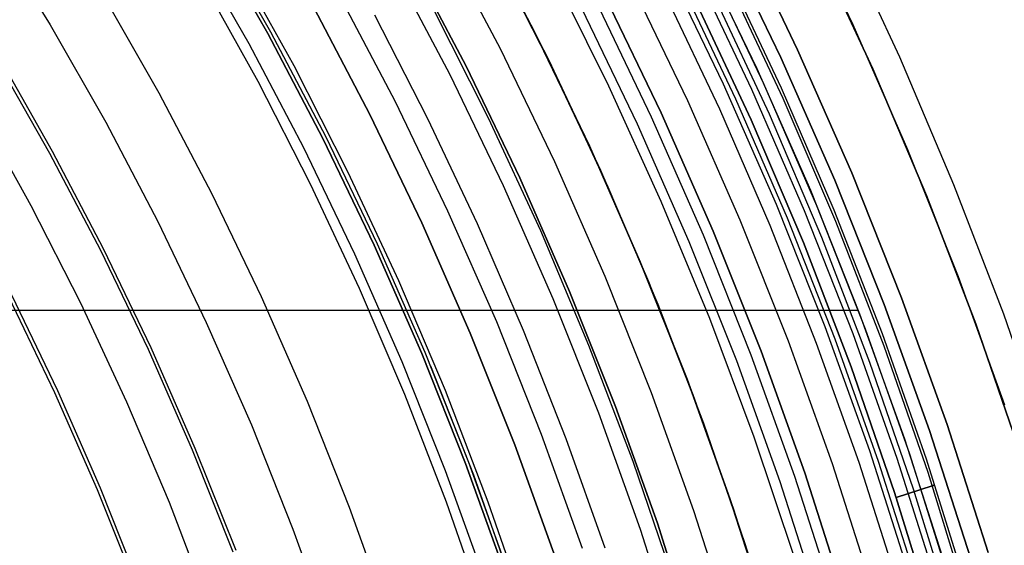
# Model space of a CAD drawing. Header units: millimetres. Extents: x 9001 to 10165, y -167 to 850.
# Tile 199 of 216: x 9634 to 9653, y 504 to 514. Entities that reach past the tile are written whole.
import ezdxf

# ---------------------------------------------------------------- set-up
doc = ezdxf.new("R2010")
doc.units = ezdxf.units.MM
for name, color, linetype in [('1', 7, 'Continuous'), ('COLOR EXT', 7, 'Continuous'), ('luz', 7, 'Continuous')]:
    doc.layers.add(name, color=color, linetype=linetype)

msp = doc.modelspace()

# ---------------------------------------------------------------- linework, layer by layer
at = {"layer": '1', "color": 250, "true_color": 0x111111}
for p, q in [((9643.858, 514.077, 47.3), (9642.743, 516.202, 47.3)), ((9642.743, 516.202, 56.8), (9643.858, 514.077, 56.8)), ((9642.743, 516.202, 52.05), (9643.858, 514.077, 52.05)), ((9637.689, 515.994, 282.75), (9638.799, 514.045, 282.75)), ((9638.799, 514.045, 258.715), (9637.689, 515.994, 258.715)), ((9637.689, 515.994, 270.733), (9638.799, 514.045, 270.733)), ((9637.741, 516.026, 61.1), (9638.853, 514.074, 61.1)), ((9641.467, 515.504, 58.12), (9642.559, 513.424, 58.12)), ((9642.559, 513.424, 56.8), (9641.467, 515.504, 56.8)), ((9641.467, 515.504, 57.46), (9642.559, 513.424, 57.46)), ((9640.736, 512.507, 258.714), (9639.677, 514.524, 258.714)), ((9639.677, 514.524, 282.75), (9640.736, 512.507, 282.75)), ((9639.677, 514.524, 270.732), (9640.736, 512.507, 270.732)), ((9641.918, 514.551, 45.792), (9642.98, 512.448, 45.792)), ((9641.918, 514.551, 45.792), (9642.98, 512.448, 45.792)), ((9638.799, 514.045, 282.75), (9639.842, 512.058, 282.75)), ((9639.842, 512.058, 258.715), (9638.799, 514.045, 258.715)), ((9638.799, 514.045, 270.733), (9639.842, 512.058, 270.733)), ((9638.853, 514.074, 61.1), (9639.897, 512.085, 61.1)), ((9644.899, 511.916, 47.3), (9643.858, 514.077, 47.3)), ((9643.858, 514.077, 56.8), (9644.899, 511.916, 56.8)), ((9643.858, 514.077, 52.05), (9644.899, 511.916, 52.05)), ((9633.627, 513.587, 241.281), (9634.657, 511.779, 241.281)), ((9642.559, 513.424, 58.12), (9643.578, 511.308, 58.12)), ((9643.578, 511.308, 56.8), (9642.559, 513.424, 56.8)), ((9642.559, 513.424, 57.46), (9643.578, 511.308, 57.46)), ((9641.724, 510.454, 258.714), (9640.736, 512.507, 258.714)), ((9640.736, 512.507, 282.75), (9641.724, 510.454, 282.75)), ((9640.736, 512.507, 270.732), (9641.724, 510.454, 270.732)), ((9642.98, 512.448, 45.792), (9643.969, 510.31, 45.792)), ((9642.98, 512.448, 45.792), (9643.969, 510.31, 45.792)), ((9639.842, 512.058, 282.75), (9640.816, 510.036, 282.75)), ((9640.816, 510.036, 258.715), (9639.842, 512.058, 258.715)), ((9639.842, 512.058, 270.733), (9640.816, 510.036, 270.733)), ((9639.897, 512.085, 61.1), (9640.872, 510.061, 61.1)), ((9634.657, 511.779, 241.281), (9635.624, 509.936, 241.281)), ((9645.864, 509.72, 47.3), (9644.899, 511.916, 47.3)), ((9644.899, 511.916, 56.8), (9645.864, 509.72, 56.8)), ((9644.899, 511.916, 52.05), (9645.864, 509.72, 52.05)), ((9643.578, 511.308, 58.12), (9644.524, 509.157, 58.12)), ((9644.524, 509.157, 56.8), (9643.578, 511.308, 56.8)), ((9643.578, 511.308, 57.46), (9644.524, 509.157, 57.46)), ((9642.641, 508.368, 258.714), (9641.724, 510.454, 258.714)), ((9641.724, 510.454, 282.75), (9642.641, 508.368, 282.75)), ((9641.724, 510.454, 270.732), (9642.641, 508.368, 270.732)), ((9643.969, 510.31, 45.792), (9644.883, 508.138, 45.792)), ((9643.969, 510.31, 45.792), (9644.883, 508.138, 45.792)), ((9635.624, 509.936, 241.281), (9636.527, 508.061, 241.281)), ((9640.816, 510.036, 282.75), (9641.719, 507.981, 282.75)), ((9641.719, 507.981, 258.715), (9640.816, 510.036, 258.715)), ((9640.816, 510.036, 270.733), (9641.719, 507.981, 270.733)), ((9640.872, 510.061, 61.1), (9641.776, 508.005, 61.1)), ((9646.754, 507.491, 47.3), (9645.864, 509.72, 47.3)), ((9645.864, 509.72, 56.8), (9646.754, 507.491, 56.8)), ((9645.864, 509.72, 52.05), (9646.754, 507.491, 52.05)), ((9644.524, 509.157, 58.12), (9645.394, 506.976, 58.12)), ((9645.394, 506.976, 56.8), (9644.524, 509.157, 56.8)), ((9644.524, 509.157, 57.46), (9645.394, 506.976, 57.46)), ((9633.881, 509.059, 236.621), (9634.754, 507.244, 236.621)), ((9643.486, 506.252, 258.714), (9642.641, 508.368, 258.714)), ((9642.641, 508.368, 282.75), (9643.486, 506.252, 282.75)), ((9642.641, 508.368, 270.732), (9643.486, 506.252, 270.732)), ((9636.527, 508.061, 241.281), (9637.365, 506.156, 241.281)), ((9644.883, 508.138, 45.792), (9645.722, 505.937, 45.792)), ((9644.883, 508.138, 45.792), (9645.721, 505.937, 45.792)), ((9641.719, 507.981, 282.75), (9642.551, 505.897, 282.75)), ((9642.551, 505.897, 258.715), (9641.719, 507.981, 258.715)), ((9641.719, 507.981, 270.733), (9642.551, 505.897, 270.733)), ((9641.776, 508.005, 61.1), (9642.608, 505.919, 61.1)), ((9641.884, 507.746, 61.1), (9642.699, 505.679, 61.1)), ((9647.566, 505.234, 47.3), (9646.754, 507.491, 47.3)), ((9646.754, 507.491, 56.8), (9647.566, 505.234, 56.8)), ((9646.754, 507.491, 52.05), (9647.566, 505.234, 52.05)), ((9634.754, 507.244, 236.621), (9635.565, 505.401, 236.621)), ((9645.394, 506.976, 58.12), (9646.189, 504.765, 58.12)), ((9646.189, 504.765, 56.8), (9645.394, 506.976, 56.8)), ((9645.394, 506.976, 57.46), (9646.189, 504.765, 57.46)), ((9644.257, 504.108, 258.714), (9643.486, 506.252, 258.714)), ((9643.486, 506.252, 282.75), (9644.257, 504.108, 282.75)), ((9643.486, 506.252, 270.732), (9644.257, 504.108, 270.732)), ((9637.365, 506.156, 241.281), (9638.137, 504.223, 241.281)), ((9642.551, 505.897, 282.75), (9643.31, 503.786, 282.75)), ((9643.31, 503.786, 258.715), (9642.551, 505.897, 258.715)), ((9642.551, 505.897, 270.733), (9643.31, 503.786, 270.733)), ((9642.608, 505.919, 61.1), (9643.369, 503.805, 61.1)), ((9645.721, 505.937, 45.792), (9646.483, 503.708, 45.792)), ((9645.722, 505.937, 45.792), (9646.483, 503.707, 45.792)), ((9642.699, 505.679, 61.1), (9643.443, 503.586, 61.1)), ((9635.565, 505.401, 236.621), (9636.311, 503.531, 236.621)), ((9648.299, 502.949, 47.3), (9647.566, 505.234, 47.3)), ((9647.566, 505.234, 56.8), (9648.299, 502.949, 56.8)), ((9647.566, 505.234, 52.05), (9648.299, 502.949, 52.05)), ((9646.189, 504.765, 58.12), (9646.908, 502.529, 58.12)), ((9646.908, 502.529, 56.8), (9646.189, 504.765, 56.8)), ((9646.189, 504.765, 57.46), (9646.908, 502.529, 57.46))]:
    msp.add_line(p, q, dxfattribs=at)
at = {"layer": '1', "color": 29, "true_color": 0x4d342b}
for p, q in [((9649.671, 515.983, 65.657), (9650.782, 513.603, 65.657)), ((9649.172, 515.739, 46.264), (9650.275, 513.377, 46.264)), ((9650.275, 513.377, 34.462), (9649.172, 515.739, 34.462)), ((9649.172, 515.739, 40.363), (9650.275, 513.377, 40.363)), ((9644.127, 513.537, 60.562), (9643.076, 515.584, 60.562)), ((9644.126, 513.537, 59.568), (9643.076, 515.584, 59.568)), ((9643.076, 515.584, 60.065), (9644.127, 513.537, 60.065)), ((9638.194, 515.417, 76.062), (9639.292, 513.437, 76.062)), ((9643.133, 515.479, 42.462), (9644.23, 513.327, 42.462)), ((9643.133, 515.479, 51.512), (9644.23, 513.327, 51.512)), ((9637.547, 515.049, 65.657), (9638.607, 513.139, 65.657)), ((9640.823, 514.396, 63.109), (9641.829, 512.436, 63.109)), ((9645.108, 511.455, 59.568), (9644.126, 513.537, 59.568)), ((9645.109, 511.456, 60.562), (9644.127, 513.537, 60.562)), ((9644.127, 513.537, 60.065), (9645.109, 511.456, 60.065)), ((9650.782, 513.603, 65.657), (9651.809, 511.186, 65.657)), ((9639.292, 513.437, 76.062), (9640.32, 511.419, 76.062)), ((9644.23, 513.327, 42.462), (9645.251, 511.138, 42.462)), ((9644.23, 513.327, 51.512), (9645.251, 511.138, 51.512)), ((9650.275, 513.377, 46.264), (9651.294, 510.978, 46.264)), ((9651.294, 510.978, 34.462), (9650.275, 513.377, 34.462)), ((9650.275, 513.377, 40.363), (9651.294, 510.978, 40.363)), ((9638.607, 513.139, 65.657), (9639.602, 511.193, 65.657)), ((9633.301, 512.592, 70.562), (9634.304, 510.784, 70.562)), ((9641.829, 512.436, 63.109), (9642.77, 510.444, 63.109)), ((9640.32, 511.419, 76.062), (9641.278, 509.367, 76.062)), ((9646.02, 509.343, 59.568), (9645.108, 511.455, 59.568)), ((9646.021, 509.343, 60.562), (9645.109, 511.456, 60.562)), ((9645.109, 511.456, 60.065), (9646.021, 509.343, 60.065)), ((9639.602, 511.193, 65.657), (9640.53, 509.216, 65.657)), ((9645.251, 511.138, 42.462), (9646.196, 508.915, 42.462)), ((9645.251, 511.138, 51.512), (9646.196, 508.915, 51.512)), ((9651.809, 511.186, 65.657), (9652.752, 508.735, 65.657)), ((9651.294, 510.978, 46.264), (9652.23, 508.545, 46.264)), ((9652.23, 508.545, 34.462), (9651.294, 510.978, 34.462)), ((9651.294, 510.978, 40.363), (9652.23, 508.545, 40.363)), ((9634.304, 510.784, 70.562), (9635.243, 508.941, 70.562)), ((9642.77, 510.444, 63.109), (9643.646, 508.422, 63.109)), ((9641.278, 509.367, 76.062), (9642.164, 507.283, 76.062)), ((9646.862, 507.201, 59.568), (9646.02, 509.343, 59.568)), ((9646.863, 507.201, 60.562), (9646.021, 509.343, 60.562)), ((9646.021, 509.343, 60.065), (9646.863, 507.201, 60.065)), ((9640.53, 509.216, 65.657), (9641.39, 507.208, 65.657)), ((9635.243, 508.941, 70.562), (9636.117, 507.067, 70.562)), ((9646.196, 508.915, 42.462), (9647.063, 506.66, 42.462)), ((9646.196, 508.915, 51.512), (9647.063, 506.66, 51.512)), ((9652.752, 508.735, 65.657), (9653.608, 506.253, 65.657)), ((9643.646, 508.422, 63.109), (9644.454, 506.372, 63.109)), ((9652.23, 508.545, 46.264), (9653.08, 506.081, 46.264)), ((9653.08, 506.081, 34.462), (9652.23, 508.545, 34.462)), ((9652.23, 508.545, 40.363), (9653.08, 506.081, 40.363)), ((9641.39, 507.208, 65.657), (9642.182, 505.172, 65.657)), ((9642.164, 507.283, 76.062), (9642.976, 505.17, 76.062)), ((9647.632, 505.033, 59.568), (9646.862, 507.201, 59.568)), ((9647.634, 505.033, 60.562), (9646.863, 507.201, 60.562)), ((9646.863, 507.201, 60.065), (9647.634, 505.033, 60.065)), ((9636.117, 507.067, 70.562), (9636.926, 505.164, 70.562)), ((9647.063, 506.66, 42.462), (9647.851, 504.377, 42.462)), ((9647.063, 506.66, 51.512), (9647.851, 504.377, 51.512)), ((9644.454, 506.372, 63.109), (9645.194, 504.297, 63.109)), ((9636.926, 505.164, 70.562), (9637.668, 503.234, 70.562)), ((9642.182, 505.172, 65.657), (9642.905, 503.11, 65.657)), ((9642.976, 505.17, 76.062), (9643.715, 503.029, 76.062)), ((9648.331, 502.84, 59.568), (9647.632, 505.033, 59.568)), ((9648.332, 502.84, 60.562), (9647.634, 505.033, 60.562)), ((9647.634, 505.033, 60.065), (9648.332, 502.84, 60.065)), ((9647.851, 504.377, 42.462), (9648.559, 502.068, 42.462)), ((9647.851, 504.377, 51.512), (9648.559, 502.068, 51.512))]:
    msp.add_line(p, q, dxfattribs=at)
at = {"layer": 'COLOR EXT', "color": 30, "true_color": 0xff8d00}
for p, q in [((9648.771, 516.549, 34.462), (9649.895, 514.216, 34.462)), ((9648.771, 516.549, -31.038), (9649.895, 514.216, -31.038)), ((9648.771, 516.549, 1.712), (9649.895, 514.216, 1.712)), ((9647.744, 516.032, -29.038), (9648.85, 513.735, -29.038)), ((9648.85, 513.735, -31.038), (9647.744, 516.032, -31.038)), ((9647.744, 516.032, -30.038), (9648.85, 513.735, -30.038)), ((9646.984, 515.65, 34.462), (9648.078, 513.38, 34.462)), ((9646.984, 515.65, 27.862), (9648.078, 513.38, 27.862)), ((9648.211, 513.089, 21.262), (9647.13, 515.36, 21.262)), ((9647.984, 512.985, -29.038), (9646.906, 515.248, -29.038)), ((9646.616, 515.029, -4.938), (9647.672, 512.807, -4.938)), ((9646.338, 514.785, 19.162), (9647.366, 512.615, 19.162)), ((9649.895, 514.216, 34.462), (9650.937, 511.846, 34.462)), ((9649.895, 514.216, -31.038), (9650.937, 511.846, -31.038)), ((9649.895, 514.216, 1.712), (9650.937, 511.846, 1.712)), ((9648.85, 513.735, -29.038), (9649.876, 511.402, -29.038)), ((9649.876, 511.402, -31.038), (9648.85, 513.735, -31.038)), ((9648.85, 513.735, -30.038), (9649.876, 511.402, -30.038)), ((9648.078, 513.38, 34.462), (9649.092, 511.073, 34.462)), ((9648.078, 513.38, 27.862), (9649.092, 511.073, 27.862)), ((9649.213, 510.782, 21.262), (9648.211, 513.089, 21.262)), ((9648.982, 510.686, -29.038), (9647.984, 512.985, -29.038)), ((9647.672, 512.807, -4.938), (9648.652, 510.55, -4.938)), ((9647.366, 512.615, 19.162), (9648.322, 510.413, 19.162)), ((9650.937, 511.846, 34.462), (9651.896, 509.442, 34.462)), ((9650.937, 511.846, -31.038), (9651.896, 509.442, -31.038)), ((9650.937, 511.846, 1.712), (9651.896, 509.442, 1.712)), ((9649.876, 511.402, -29.038), (9650.821, 509.034, -29.038)), ((9650.821, 509.034, -31.038), (9649.876, 511.402, -31.038)), ((9649.876, 511.402, -30.038), (9650.821, 509.034, -30.038)), ((9649.092, 511.073, 34.462), (9650.026, 508.732, 34.462)), ((9649.092, 511.073, 27.862), (9650.026, 508.732, 27.862)), ((9649.902, 508.355, -29.038), (9648.982, 510.686, -29.038)), ((9650.136, 508.442, 21.262), (9649.213, 510.782, 21.262)), ((9648.652, 510.55, -4.938), (9649.555, 508.26, -4.938)), ((9648.322, 510.413, 19.162), (9649.204, 508.179, 19.162)), ((9651.896, 509.442, 34.462), (9652.773, 507.005, 34.462)), ((9651.896, 509.442, -31.038), (9652.773, 507.005, -31.038)), ((9651.896, 509.442, 1.712), (9652.773, 507.005, 1.712)), ((9650.821, 509.034, -29.038), (9651.684, 506.635, -29.038)), ((9651.684, 506.635, -31.038), (9650.821, 509.034, -31.038)), ((9650.821, 509.034, -30.038), (9651.684, 506.635, -30.038)), ((9609.138, 508.8, 21.262), (9650.001, 508.8, 21.262)), ((9650.026, 508.732, 34.462), (9650.879, 506.361, 34.462)), ((9650.026, 508.732, 27.862), (9650.879, 506.361, 27.862)), ((9650.977, 506.072, 21.262), (9650.136, 508.442, 21.262)), ((9649.555, 508.26, -4.938), (9650.38, 505.942, -4.938)), ((9650.74, 505.993, -29.038), (9649.902, 508.355, -29.038)), ((9649.204, 508.179, 19.162), (9650.01, 505.918, 19.162)), ((9651.684, 506.635, -29.038), (9652.463, 504.207, -29.038)), ((9652.463, 504.207, -31.038), (9651.684, 506.635, -31.038)), ((9651.684, 506.635, -30.038), (9652.463, 504.207, -30.038)), ((9650.879, 506.361, 34.462), (9651.65, 503.962, 34.462)), ((9650.879, 506.361, 27.862), (9651.65, 503.962, 27.862)), ((9651.496, 503.604, -29.038), (9650.74, 505.993, -29.038)), ((9651.736, 503.674, 21.262), (9650.977, 506.072, 21.262)), ((9650.01, 505.918, 19.162), (9650.741, 503.631, 19.162)), ((9650.38, 505.942, -4.938), (9651.125, 503.596, -4.938))]:
    msp.add_line(p, q, dxfattribs=at)
at = {"layer": 'luz', "color": 7, "true_color": 0xffffff}
for p, q in [((9633.559, 516.014, -28.406), (9634.673, 514.207, -28.406)), ((9638.444, 513.85, -29.161), (9637.34, 515.788, -29.161)), ((9643.211, 513.752, -29.63), (9642.107, 515.854, -29.63)), ((9647.431, 515.875, -31.038), (9648.532, 513.589, -31.038)), ((9648.532, 513.589, -29.238), (9647.431, 515.875, -29.238)), ((9648.532, 513.589, -30.138), (9647.431, 515.875, -30.138)), ((9641.164, 515.338, -29.917), (9642.25, 513.269, -29.917)), ((9647.442, 513.087, -31.038), (9646.359, 515.336, -31.038)), ((9645.27, 513.045, -26.763), (9644.201, 515.195, -26.763)), ((9647.459, 515.294, -27.397), (9648.536, 513.017, -27.408)), ((9647.459, 515.294, -25.397), (9648.536, 513.017, -25.408)), ((9645.689, 514.999, -31.56), (9646.761, 512.773, -31.56)), ((9647.491, 515.116, -27.311), (9648.569, 512.821, -27.322)), ((9647.491, 515.116, -25.311), (9648.569, 512.821, -25.322)), ((9647.491, 515.116, -27.484), (9648.569, 512.821, -27.495)), ((9647.491, 515.116, -25.484), (9648.569, 512.821, -25.495)), ((9636.736, 512.916, -28.098), (9635.665, 514.795, -28.098)), ((9641.22, 512.75, -30.224), (9640.152, 514.785, -30.224)), ((9647.236, 514.822, -27.106), (9648.311, 512.522, -27.117)), ((9647.236, 514.822, -25.106), (9648.311, 512.522, -25.117)), ((9647.236, 514.822, -27.692), (9648.311, 512.522, -27.704)), ((9647.236, 514.822, -25.692), (9648.311, 512.522, -25.704)), ((9646.08, 512.46, -31.038), (9645.019, 514.662, -31.038)), ((9646.261, 512.543, -26.298), (9645.198, 514.751, -26.298)), ((9645.198, 514.751, -23.538), (9646.261, 512.543, -23.538)), ((9646.261, 512.543, -24.918), (9645.198, 514.751, -24.918)), ((9647.97, 512.407, -26.913), (9646.901, 514.692, -26.901)), ((9647.97, 512.407, -24.913), (9646.901, 514.692, -24.901)), ((9646.901, 514.692, -27.901), (9647.97, 512.407, -27.913)), ((9646.901, 514.692, -25.901), (9647.97, 512.407, -25.913)), ((9647.97, 512.407, -23.538), (9646.901, 514.692, -23.538)), ((9646.901, 514.692, -29.238), (9647.97, 512.407, -29.238)), ((9647.97, 512.407, -24.282), (9646.901, 514.692, -24.282)), ((9647.97, 512.407, -26.288), (9646.901, 514.692, -26.288)), ((9647.97, 512.407, -28.394), (9646.901, 514.692, -28.394)), ((9644.751, 514.527, -26.798), (9645.807, 512.334, -26.798)), ((9634.673, 514.207, -28.406), (9635.724, 512.362, -28.406)), ((9639.48, 511.876, -29.161), (9638.444, 513.85, -29.161)), ((9644.241, 511.613, -29.63), (9643.211, 513.752, -29.63)), ((9634.713, 511.809, -28.713), (9633.682, 513.619, -28.713)), ((9648.532, 513.589, -31.038), (9649.553, 511.266, -31.038)), ((9649.553, 511.266, -29.238), (9648.532, 513.589, -29.238)), ((9649.553, 511.266, -30.138), (9648.532, 513.589, -30.138)), ((9642.25, 513.269, -29.917), (9643.264, 511.163, -29.917)), ((9648.447, 510.802, -31.038), (9647.442, 513.087, -31.038)), ((9637.741, 511.001, -28.098), (9636.736, 512.916, -28.098)), ((9646.264, 510.86, -26.763), (9645.27, 513.045, -26.763)), ((9648.536, 513.017, -27.408), (9649.534, 510.704, -27.419)), ((9648.536, 513.017, -25.408), (9649.534, 510.704, -25.419)), ((9642.217, 510.681, -30.224), (9641.22, 512.75, -30.224)), ((9646.761, 512.773, -31.56), (9647.755, 510.512, -31.56)), ((9648.569, 512.821, -27.322), (9649.567, 510.491, -27.333)), ((9648.569, 512.821, -25.322), (9649.567, 510.491, -25.333)), ((9648.569, 512.821, -27.495), (9649.567, 510.491, -27.506)), ((9648.569, 512.821, -25.495), (9649.567, 510.491, -25.506)), ((9647.248, 510.3, -26.298), (9646.261, 512.543, -26.298)), ((9646.261, 512.543, -23.538), (9647.248, 510.3, -23.538)), ((9647.248, 510.3, -24.918), (9646.261, 512.543, -24.918)), ((9648.311, 512.522, -27.117), (9649.304, 510.186, -27.128)), ((9648.311, 512.522, -25.117), (9649.304, 510.186, -25.128)), ((9648.311, 512.522, -27.704), (9649.304, 510.186, -27.715)), ((9648.311, 512.522, -25.704), (9649.304, 510.186, -25.715)), ((9635.724, 512.362, -28.406), (9636.711, 510.482, -28.406)), ((9645.807, 512.334, -26.798), (9646.787, 510.106, -26.798)), ((9647.063, 510.222, -31.038), (9646.08, 512.46, -31.038)), ((9648.959, 510.086, -26.924), (9647.97, 512.407, -26.913)), ((9648.959, 510.086, -24.924), (9647.97, 512.407, -24.913)), ((9647.97, 512.407, -27.913), (9648.959, 510.086, -27.924)), ((9647.97, 512.407, -25.913), (9648.959, 510.086, -25.924)), ((9648.959, 510.085, -23.538), (9647.97, 512.407, -23.538)), ((9647.97, 512.407, -29.238), (9648.959, 510.085, -29.238)), ((9648.959, 510.085, -24.282), (9647.97, 512.407, -24.282)), ((9648.959, 510.085, -26.288), (9647.97, 512.407, -26.288)), ((9648.959, 510.085, -28.394), (9647.97, 512.407, -28.394)), ((9635.681, 509.964, -28.713), (9634.713, 511.809, -28.713)), ((9640.448, 509.866, -29.161), (9639.48, 511.876, -29.161)), ((9645.196, 509.439, -29.63), (9644.241, 511.613, -29.63)), ((9649.553, 511.266, -31.038), (9650.494, 508.91, -31.038)), ((9650.494, 508.91, -29.238), (9649.553, 511.266, -29.238)), ((9650.494, 508.91, -30.138), (9649.553, 511.266, -30.138)), ((9643.264, 511.163, -29.917), (9644.205, 509.024, -29.917)), ((9638.679, 509.052, -28.098), (9637.741, 511.001, -28.098)), ((9647.182, 508.641, -26.763), (9646.264, 510.86, -26.763)), ((9643.141, 508.578, -30.224), (9642.217, 510.681, -30.224)), ((9649.372, 508.484, -31.038), (9648.447, 510.802, -31.038)), ((9649.534, 510.704, -27.419), (9650.451, 508.358, -27.429)), ((9649.534, 510.704, -25.419), (9650.451, 508.358, -25.429)), ((9636.711, 510.482, -28.406), (9637.632, 508.57, -28.406)), ((9647.755, 510.512, -31.56), (9648.671, 508.218, -31.56)), ((9649.567, 510.491, -27.333), (9650.483, 508.127, -27.344)), ((9649.567, 510.491, -25.333), (9650.483, 508.127, -25.344)), ((9649.567, 510.491, -27.506), (9650.483, 508.127, -27.517)), ((9649.567, 510.491, -25.506), (9650.483, 508.127, -25.517)), ((9648.156, 508.023, -26.298), (9647.248, 510.3, -26.298)), ((9647.248, 510.3, -23.538), (9648.156, 508.023, -23.538)), ((9648.156, 508.023, -24.918), (9647.248, 510.3, -24.918)), ((9646.787, 510.106, -26.798), (9647.689, 507.846, -26.798)), ((9647.969, 507.952, -31.038), (9647.063, 510.222, -31.038)), ((9649.304, 510.186, -27.128), (9650.216, 507.816, -27.139)), ((9649.304, 510.186, -25.128), (9650.216, 507.816, -25.139)), ((9649.304, 510.186, -27.715), (9650.216, 507.816, -27.726)), ((9649.304, 510.186, -25.715), (9650.216, 507.816, -25.726)), ((9636.585, 508.087, -28.713), (9635.681, 509.964, -28.713)), ((9649.866, 507.731, -26.935), (9648.959, 510.086, -26.924)), ((9649.866, 507.731, -24.935), (9648.959, 510.086, -24.924)), ((9648.959, 510.086, -27.924), (9649.866, 507.731, -27.935)), ((9648.959, 510.086, -25.924), (9649.866, 507.731, -25.935)), ((9649.866, 507.731, -23.538), (9648.959, 510.085, -23.538)), ((9648.959, 510.085, -29.238), (9649.866, 507.731, -29.238)), ((9649.866, 507.731, -24.282), (9648.959, 510.085, -24.282)), ((9649.866, 507.731, -26.288), (9648.959, 510.085, -26.288)), ((9649.866, 507.731, -28.394), (9648.959, 510.085, -28.394)), ((9641.346, 507.825, -29.161), (9640.448, 509.866, -29.161)), ((9646.076, 507.234, -29.63), (9645.196, 509.439, -29.63)), ((9634.816, 507.273, -27.65), (9633.942, 509.089, -27.65)), ((9639.55, 507.072, -28.098), (9638.679, 509.052, -28.098)), ((9644.205, 509.024, -29.917), (9645.071, 506.853, -29.917)), ((9650.494, 508.91, -31.038), (9651.353, 506.522, -31.038)), ((9651.353, 506.522, -29.238), (9650.494, 508.91, -29.238)), ((9651.353, 506.522, -30.138), (9650.494, 508.91, -30.138)), ((9648.025, 506.393, -26.763), (9647.182, 508.641, -26.763)), ((9637.632, 508.57, -28.406), (9638.487, 506.626, -28.406)), ((9643.993, 506.444, -30.224), (9643.141, 508.578, -30.224)), ((9650.217, 506.135, -31.038), (9649.372, 508.484, -31.038)), ((9650.451, 508.358, -27.429), (9651.287, 505.982, -27.44)), ((9650.451, 508.358, -25.429), (9651.287, 505.982, -25.44)), ((9637.424, 506.18, -28.713), (9636.585, 508.087, -28.713)), ((9648.671, 508.218, -31.56), (9649.507, 505.894, -31.56)), ((9650.483, 508.127, -27.344), (9651.317, 505.733, -27.354)), ((9650.483, 508.127, -25.344), (9651.317, 505.733, -25.354)), ((9650.483, 508.127, -27.517), (9651.317, 505.733, -27.528)), ((9650.483, 508.127, -25.517), (9651.317, 505.733, -25.528)), ((9647.689, 507.846, -26.798), (9648.512, 505.556, -26.798)), ((9648.797, 505.652, -31.038), (9647.969, 507.952, -31.038)), ((9648.986, 505.717, -26.298), (9648.156, 508.023, -26.298)), ((9648.156, 508.023, -23.538), (9648.986, 505.717, -23.538)), ((9648.986, 505.717, -24.918), (9648.156, 508.023, -24.918)), ((9642.172, 505.754, -29.161), (9641.346, 507.825, -29.161)), ((9650.69, 505.347, -26.946), (9649.866, 507.731, -26.935)), ((9650.69, 505.347, -24.946), (9649.866, 507.731, -24.935)), ((9649.866, 507.731, -27.935), (9650.69, 505.347, -27.946)), ((9649.866, 507.731, -25.935), (9650.69, 505.347, -25.946)), ((9650.69, 505.347, -23.538), (9649.866, 507.731, -23.538)), ((9649.866, 507.731, -29.238), (9650.69, 505.347, -29.238)), ((9650.69, 505.347, -24.282), (9649.866, 507.731, -24.282)), ((9650.69, 505.347, -26.288), (9649.866, 507.731, -26.288)), ((9650.69, 505.347, -28.394), (9649.866, 507.731, -28.394)), ((9650.216, 507.816, -27.139), (9651.044, 505.416, -27.15)), ((9650.216, 507.816, -25.139), (9651.044, 505.416, -25.15)), ((9650.216, 507.816, -27.726), (9651.044, 505.416, -27.737)), ((9650.216, 507.816, -25.726), (9651.044, 505.416, -25.737)), ((9635.628, 505.428, -27.65), (9634.816, 507.273, -27.65)), ((9646.88, 505, -29.63), (9646.076, 507.234, -29.63)), ((9640.352, 505.063, -28.098), (9639.55, 507.072, -28.098)), ((9645.071, 506.853, -29.917), (9645.862, 504.654, -29.917)), ((9638.487, 506.626, -28.406), (9639.274, 504.654, -28.406)), ((9644.77, 504.282, -30.224), (9643.993, 506.444, -30.224)), ((9648.79, 504.117, -26.763), (9648.025, 506.393, -26.763)), ((9651.353, 506.522, -31.038), (9652.128, 504.106, -31.038)), ((9652.128, 504.106, -29.238), (9651.353, 506.522, -29.238)), ((9652.128, 504.106, -30.138), (9651.353, 506.522, -30.138)), ((9638.196, 504.246, -28.713), (9637.424, 506.18, -28.713)), ((9650.98, 503.759, -31.038), (9650.217, 506.135, -31.038)), ((9651.287, 505.982, -27.44), (9652.041, 503.579, -27.45)), ((9651.287, 505.982, -25.44), (9652.041, 503.579, -25.45)), ((9649.507, 505.894, -31.56), (9650.262, 503.542, -31.56)), ((9642.927, 503.655, -29.161), (9642.172, 505.754, -29.161)), ((9649.544, 503.325, -31.038), (9648.797, 505.652, -31.038)), ((9649.735, 503.383, -26.298), (9648.986, 505.717, -26.298)), ((9648.986, 505.717, -23.538), (9649.735, 503.383, -23.538)), ((9649.735, 503.383, -24.918), (9648.986, 505.717, -24.918)), ((9651.317, 505.733, -27.354), (9652.068, 503.311, -27.365)), ((9651.317, 505.733, -25.354), (9652.068, 503.311, -25.365)), ((9651.317, 505.733, -27.528), (9652.068, 503.311, -27.538)), ((9651.317, 505.733, -25.528), (9652.068, 503.311, -25.538)), ((9636.375, 503.555, -27.65), (9635.628, 505.428, -27.65)), ((9648.512, 505.556, -26.798), (9649.257, 503.238, -26.798)), ((9650.722, 505.25, -26.938), (9651.403, 505.471, -27.351)), ((9650.722, 505.25, -24.938), (9651.403, 505.471, -25.351)), ((9651.403, 505.471, -27.524), (9650.722, 505.25, -27.938)), ((9651.403, 505.471, -25.524), (9650.722, 505.25, -25.938)), ((9651.403, 505.471, -27.351), (9651.406, 505.472, -27.353)), ((9651.406, 505.472, -27.523), (9651.403, 505.471, -27.524)), ((9651.403, 505.471, -25.351), (9651.406, 505.472, -25.353)), ((9651.406, 505.472, -25.523), (9651.403, 505.471, -25.524)), ((9651.406, 505.472, -27.353), (9651.408, 505.473, -27.355)), ((9651.408, 505.473, -27.521), (9651.406, 505.472, -27.523)), ((9651.406, 505.472, -25.353), (9651.408, 505.473, -25.355)), ((9651.408, 505.473, -25.521), (9651.406, 505.472, -25.523)), ((9651.408, 505.473, -27.355), (9651.411, 505.474, -27.357)), ((9651.411, 505.474, -27.519), (9651.408, 505.473, -27.521)), ((9651.408, 505.473, -25.355), (9651.411, 505.474, -25.357)), ((9651.411, 505.474, -25.519), (9651.408, 505.473, -25.521)), ((9651.411, 505.474, -27.357), (9651.414, 505.475, -27.359)), ((9651.414, 505.475, -27.517), (9651.411, 505.474, -27.519)), ((9651.411, 505.474, -25.357), (9651.414, 505.475, -25.359)), ((9651.414, 505.475, -25.517), (9651.411, 505.474, -25.519)), ((9651.414, 505.475, -27.359), (9651.416, 505.476, -27.361)), ((9651.416, 505.476, -27.515), (9651.414, 505.475, -27.517)), ((9651.414, 505.475, -25.359), (9651.416, 505.476, -25.361)), ((9651.416, 505.476, -25.515), (9651.414, 505.475, -25.517)), ((9651.416, 505.476, -27.361), (9651.419, 505.476, -27.363)), ((9651.419, 505.476, -27.512), (9651.416, 505.476, -27.515)), ((9651.416, 505.476, -25.361), (9651.419, 505.476, -25.363)), ((9651.419, 505.476, -25.512), (9651.416, 505.476, -25.515)), ((9651.419, 505.476, -27.363), (9651.421, 505.477, -27.366)), ((9651.421, 505.477, -27.51), (9651.419, 505.476, -27.512)), ((9651.419, 505.476, -25.363), (9651.421, 505.477, -25.366)), ((9651.421, 505.477, -25.51), (9651.419, 505.476, -25.512)), ((9651.421, 505.477, -27.366), (9651.423, 505.478, -27.368)), ((9651.423, 505.478, -27.508), (9651.421, 505.477, -27.51)), ((9651.421, 505.477, -25.366), (9651.423, 505.478, -25.368)), ((9651.423, 505.478, -25.508), (9651.421, 505.477, -25.51)), ((9651.423, 505.478, -27.368), (9651.426, 505.479, -27.371)), ((9651.426, 505.479, -27.505), (9651.423, 505.478, -27.508)), ((9651.423, 505.478, -25.368), (9651.426, 505.479, -25.371)), ((9651.426, 505.479, -25.505), (9651.423, 505.478, -25.508)), ((9651.426, 505.479, -27.371), (9651.428, 505.479, -27.373)), ((9651.428, 505.479, -27.503), (9651.426, 505.479, -27.505)), ((9651.426, 505.479, -25.371), (9651.428, 505.479, -25.373)), ((9651.428, 505.479, -25.503), (9651.426, 505.479, -25.505)), ((9651.428, 505.479, -27.373), (9651.43, 505.48, -27.376)), ((9651.43, 505.48, -27.5), (9651.428, 505.479, -27.503)), ((9651.428, 505.479, -25.373), (9651.43, 505.48, -25.376)), ((9651.43, 505.48, -25.5), (9651.428, 505.479, -25.503)), ((9651.43, 505.48, -27.376), (9651.432, 505.481, -27.379)), ((9651.432, 505.481, -27.497), (9651.43, 505.48, -27.5)), ((9651.43, 505.48, -25.376), (9651.432, 505.481, -25.379)), ((9651.432, 505.481, -25.497), (9651.43, 505.48, -25.5)), ((9651.432, 505.481, -27.379), (9651.434, 505.481, -27.381)), ((9651.434, 505.481, -27.494), (9651.432, 505.481, -27.497)), ((9651.432, 505.481, -25.379), (9651.434, 505.481, -25.381)), ((9651.434, 505.481, -25.494), (9651.432, 505.481, -25.497)), ((9651.434, 505.481, -27.381), (9651.436, 505.482, -27.384)), ((9651.436, 505.482, -27.492), (9651.434, 505.481, -27.494)), ((9651.434, 505.481, -25.381), (9651.436, 505.482, -25.384)), ((9651.436, 505.482, -25.492), (9651.434, 505.481, -25.494)), ((9651.436, 505.482, -27.384), (9651.437, 505.482, -27.387)), ((9651.437, 505.482, -27.489), (9651.436, 505.482, -27.492)), ((9651.436, 505.482, -25.384), (9651.437, 505.482, -25.387)), ((9651.437, 505.482, -25.489), (9651.436, 505.482, -25.492)), ((9651.437, 505.482, -27.387), (9651.439, 505.483, -27.39)), ((9651.439, 505.483, -27.486), (9651.437, 505.482, -27.489)), ((9651.437, 505.482, -25.387), (9651.439, 505.483, -25.39)), ((9651.439, 505.483, -25.486), (9651.437, 505.482, -25.489)), ((9651.439, 505.483, -27.39), (9651.44, 505.483, -27.393)), ((9651.44, 505.483, -27.483), (9651.439, 505.483, -27.486)), ((9651.439, 505.483, -25.39), (9651.44, 505.483, -25.393)), ((9651.44, 505.483, -25.483), (9651.439, 505.483, -25.486)), ((9651.44, 505.483, -27.393), (9651.442, 505.484, -27.396)), ((9651.442, 505.484, -27.48), (9651.44, 505.483, -27.483)), ((9651.44, 505.483, -25.393), (9651.442, 505.484, -25.396)), ((9651.442, 505.484, -25.48), (9651.44, 505.483, -25.483)), ((9651.442, 505.484, -27.396), (9651.443, 505.484, -27.399)), ((9651.443, 505.484, -27.476), (9651.442, 505.484, -27.48)), ((9651.442, 505.484, -25.396), (9651.443, 505.484, -25.399)), ((9651.443, 505.484, -25.476), (9651.442, 505.484, -25.48)), ((9651.443, 505.484, -27.399), (9651.444, 505.485, -27.403)), ((9651.444, 505.485, -27.473), (9651.443, 505.484, -27.476)), ((9651.443, 505.484, -25.399), (9651.444, 505.485, -25.403)), ((9651.444, 505.485, -25.473), (9651.443, 505.484, -25.476)), ((9651.444, 505.485, -27.403), (9651.445, 505.485, -27.406)), ((9651.445, 505.485, -27.47), (9651.444, 505.485, -27.473)), ((9651.444, 505.485, -25.403), (9651.445, 505.485, -25.406)), ((9651.445, 505.485, -25.47), (9651.444, 505.485, -25.473)), ((9651.445, 505.485, -27.406), (9651.446, 505.485, -27.409)), ((9651.446, 505.485, -27.467), (9651.445, 505.485, -27.47)), ((9651.445, 505.485, -25.406), (9651.446, 505.485, -25.409)), ((9651.446, 505.485, -25.467), (9651.445, 505.485, -25.47)), ((9651.446, 505.485, -27.409), (9651.447, 505.486, -27.412)), ((9651.447, 505.486, -27.463), (9651.446, 505.485, -27.467)), ((9651.446, 505.485, -25.409), (9651.447, 505.486, -25.412)), ((9651.447, 505.486, -25.463), (9651.446, 505.485, -25.467)), ((9651.447, 505.486, -27.412), (9651.448, 505.486, -27.416)), ((9651.448, 505.486, -27.46), (9651.447, 505.486, -27.463)), ((9651.447, 505.486, -25.412), (9651.448, 505.486, -25.416)), ((9651.448, 505.486, -25.46), (9651.447, 505.486, -25.463)), ((9651.448, 505.486, -27.416), (9651.449, 505.486, -27.419)), ((9651.449, 505.486, -27.457), (9651.448, 505.486, -27.46)), ((9651.448, 505.486, -25.416), (9651.449, 505.486, -25.419)), ((9651.449, 505.486, -25.457), (9651.448, 505.486, -25.46)), ((9651.449, 505.486, -27.419), (9651.449, 505.486, -27.423)), ((9651.449, 505.486, -27.423), (9651.45, 505.486, -27.426)), ((9651.45, 505.486, -27.45), (9651.449, 505.486, -27.453)), ((9651.449, 505.486, -27.453), (9651.449, 505.486, -27.457)), ((9651.449, 505.486, -25.419), (9651.449, 505.486, -25.423)), ((9651.449, 505.486, -25.423), (9651.45, 505.486, -25.426)), ((9651.45, 505.486, -25.45), (9651.449, 505.486, -25.453)), ((9651.449, 505.486, -25.453), (9651.449, 505.486, -25.457)), ((9651.45, 505.486, -27.426), (9651.45, 505.487, -27.429)), ((9651.45, 505.487, -27.429), (9651.45, 505.487, -27.433)), ((9651.45, 505.487, -27.433), (9651.45, 505.487, -27.436)), ((9651.45, 505.487, -27.436), (9651.45, 505.487, -27.44)), ((9651.45, 505.487, -27.44), (9651.45, 505.487, -27.443)), ((9651.45, 505.487, -27.443), (9651.45, 505.487, -27.446)), ((9651.45, 505.487, -27.446), (9651.45, 505.486, -27.45)), ((9651.45, 505.486, -25.426), (9651.45, 505.487, -25.429)), ((9651.45, 505.487, -25.429), (9651.45, 505.487, -25.433)), ((9651.45, 505.487, -25.433), (9651.45, 505.487, -25.436)), ((9651.45, 505.487, -25.436), (9651.45, 505.487, -25.44)), ((9651.45, 505.487, -25.44), (9651.45, 505.487, -25.443)), ((9651.45, 505.487, -25.443), (9651.45, 505.487, -25.446)), ((9651.45, 505.487, -25.446), (9651.45, 505.486, -25.45)), ((9651.431, 502.935, -26.957), (9650.69, 505.347, -26.946)), ((9651.431, 502.935, -24.957), (9650.69, 505.347, -24.946)), ((9650.69, 505.347, -27.946), (9651.431, 502.935, -27.957)), ((9650.69, 505.347, -25.946), (9651.431, 502.935, -25.957)), ((9651.432, 502.935, -23.538), (9650.69, 505.347, -23.538)), ((9650.69, 505.347, -29.238), (9651.432, 502.935, -29.238)), ((9651.432, 502.935, -24.282), (9650.69, 505.347, -24.282)), ((9651.432, 502.935, -26.288), (9650.69, 505.347, -26.288)), ((9651.432, 502.935, -28.394), (9650.69, 505.347, -28.394)), ((9651.044, 505.416, -27.15), (9651.788, 502.989, -27.161)), ((9651.044, 505.416, -25.15), (9651.788, 502.989, -25.161)), ((9651.044, 505.416, -27.737), (9651.788, 502.989, -27.747)), ((9651.044, 505.416, -25.737), (9651.788, 502.989, -25.747)), ((9641.084, 503.028, -28.098), (9640.352, 505.063, -28.098)), ((9647.606, 502.74, -29.63), (9646.88, 505, -29.63)), ((9639.274, 504.654, -28.406), (9639.992, 502.657, -28.406)), ((9645.862, 504.654, -29.917), (9646.576, 502.429, -29.917))]:
    msp.add_line(p, q, dxfattribs=at)

doc.saveas('drawing.dxf')
